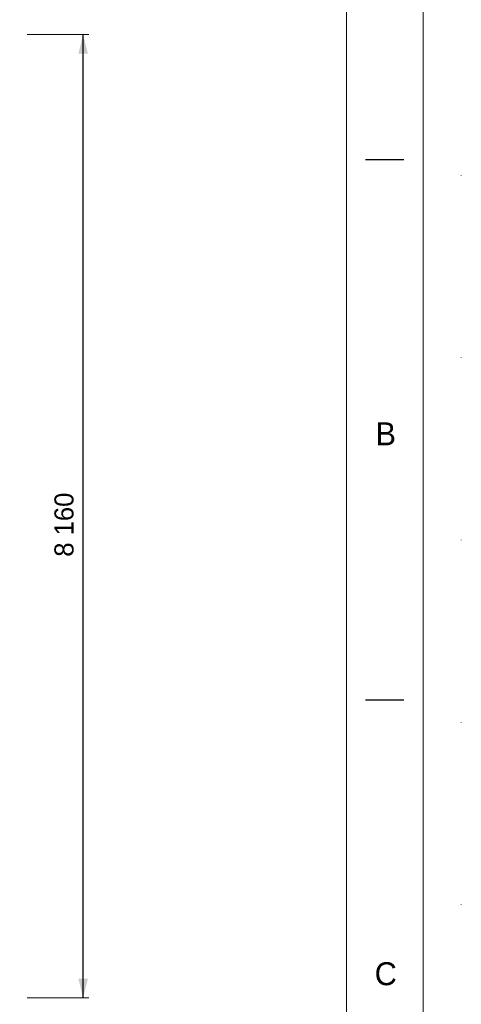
# Model space of a CAD drawing. Header units: millimetres. Extents: x 11264 to 19674, y -752784 to -746844.
# Tile 55 of 56: x 19097 to 19674, y -748802 to -747516. Entities that reach past the tile are written whole.
import ezdxf
from ezdxf.enums import TextEntityAlignment as Align

# ---------------------------------------------------------------- set-up
doc = ezdxf.new("R2010")
doc.units = ezdxf.units.MM
doc.header["$MEASUREMENT"] = 0
doc.linetypes.add('DGN Style 1', pattern=[238.072395, 0.396127, -237.676268])
doc.styles.add('Style-ENGINEERING', font='ENGINEERING.shx')
doc.styles.add('Style-ENGINEERING_0', font='ENGINEERING.shx')
doc.dimstyles.new('MetricMM', dxfattribs={"dimtxt": 3, "dimasz": 3, "dimexe": 1.5, "dimexo": 1.5, "dimgap": 1.5, "dimtad": 1, "dimdec": 0, "dimzin": 7, "dimtxsty": 'Style-ENGINEERING_0', "dimcen": 0.09, "dimclrd": 1, "dimclre": 1, "dimclrt": 7, "dimadec": 0, "dimazin": 3, "dimtfac": 1, "dimtdec": 0, "dimtofl": 0, "dimtmove": 0, "dimatfit": 3, "dimfxl": 1, "dimtzin": 7, "dimlwd": -1, "dimlwe": 0, "dimarcsym": 0})

# ---------------------------------------------------------------- blocks, each defined once
blk = doc.blocks.new('*U59')
for p, q in [((412.95, 211.53), (407.95, 211.53)), ((412.95, 141.03), (407.95, 141.03))]:
    blk.add_line(p, q)
at = {"color": 7, "linetype": 'Continuous', "lineweight": 0, "flags": 128}
blk.add_lwpolyline([(-415.55, 292.03), (415.45, 292.03), (415.45, -291.97), (-415.55, -291.97), (-415.55, 292.03)], close=True, dxfattribs=at)
at = {"color": 7, "linetype": 'Continuous', "lineweight": 13, "flags": 128}
blk.add_lwpolyline([(-405.55, 282.03), (405.45, 282.03), (405.45, -281.97), (-405.55, -281.97), (-405.55, 282.03)], close=True, dxfattribs=at)
at = {"char_height": 3, "attachment_point": 5, "line_spacing_factor": 1.2, "style": 'Style-ENGINEERING'}
for s, insert in [('B', (410.58, 175.78)), ('C', (410.58, 105.28))]:
    blk.add_mtext(s, dxfattribs=dict(at, insert=insert))
blk = doc.blocks.new('*D92')
at = {"color": 1, "linetype": 'Continuous', "lineweight": 0, "transparency": 16777216}
for p, q in [((3637.6, 2278.5), (3718.4, 2278.5)), ((3637.6, 1021.2), (3718.4, 1021.2))]:
    blk.add_line(p, q, dxfattribs=at)
at = {"color": 1, "linetype": 'Continuous', "transparency": 16777216}
blk.add_line((3710.9, 1021.2), (3710.9, 2278.5), dxfattribs=at)
at = {"color": 1, "linetype": 'Continuous', "lineweight": 0, "transparency": 16777216, "extrusion": (0, 0, -1)}
blk.add_solid([(-3704.7, 2253.5), (-3710.9, 2278.5), (-3717.2, 2253.5)], dxfattribs=at)
at = {"color": 1, "linetype": 'Continuous', "lineweight": 0, "transparency": 16777216}
blk.add_solid([(3717.2, 1046.2), (3710.9, 1021.2), (3704.7, 1046.2)], dxfattribs=at)
at = {"layer": 'Defpoints', "color": 7, "linetype": 'Continuous', "lineweight": 0, "transparency": 16777216}
for p in [(3625.1, 2278.5), (3710.9, 2278.5), (3710.9, 1649.8), (3625.1, 1021.2)]:
    blk.add_point(p, dxfattribs=at)
at = {"color": 7, "linetype": 'Continuous', "lineweight": 0, "transparency": 16777216, "style": 'Style-ENGINEERING'}
blk.add_text('8 160', height=25, rotation=90, dxfattribs=at).set_placement((3685.9, 1597), align=Align.MIDDLE_LEFT)
blk = doc.blocks.new('*U58')
at = {"color": 7, "linetype": 'DGN Style 1', "lineweight": 0, "flags": 128}
blk.add_lwpolyline([(-4205.01, 2969.95), (4204.99, 2969.95), (4204.99, -2970.05), (-4205.01, -2970.05), (-4205.01, 2969.95)], close=True, dxfattribs=at)
at = {"xscale": 9.999999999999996, "yscale": 9.999999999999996, "zscale": 9.999999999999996}
blk.add_blockref('*U59', (0.46, -0.35), dxfattribs=at)
at = {"color": 1, "linetype": 'Continuous'}
dim = blk.add_linear_dim(base=(3710.94, 2278.47), p1=(3625.07, 1021.15), p2=(3625.07, 2278.47), angle=90, text='\\FSTANDARD;<>', dimstyle='MetricMM', override={"dimtxt": 25, "dimasz": 25, "dimexe": 7.5, "dimexo": 12.5, "dimgap": 12.5, "dimlfac": 6.49}, dxfattribs=at)
dim.commit()
dim.dimension.update_dxf_attribs({"geometry": '*D92', "text_midpoint": (3710.94, 1649.81)})

msp = doc.modelspace()

# ---------------------------------------------------------------- block references
at = {"color": 7, "linetype": 'DGN Style 1', "lineweight": 0}
msp.add_blockref('*U58', (15468.65, -749814.35), dxfattribs=at)

doc.saveas('drawing.dxf')
